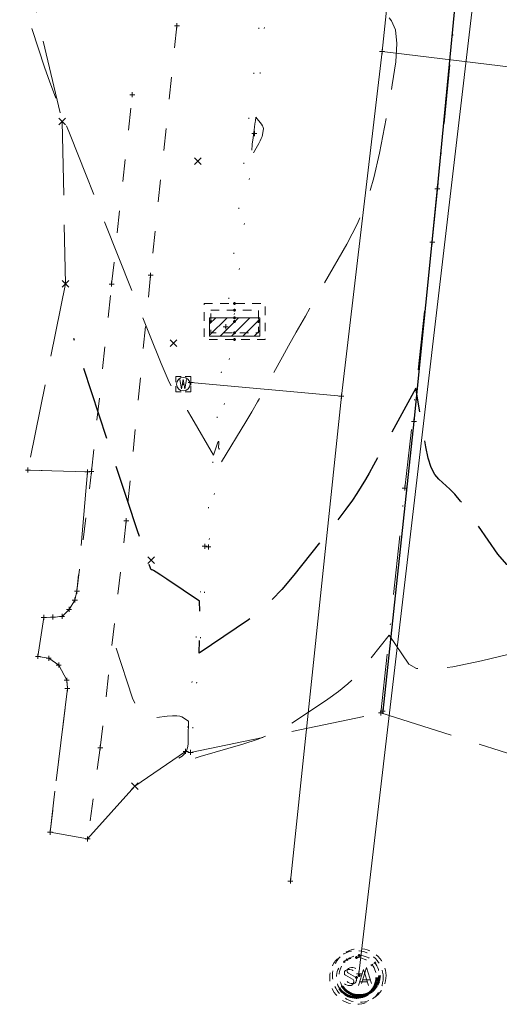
# Model space of a CAD drawing. Extents: x 1620613 to 58986870800, y -33664771900 to 607790.
# Tile 18 of 256: x 1620884 to 1620932, y 607053 to 607152. Entities that reach past the tile are written whole.
import ezdxf

# ---------------------------------------------------------------- set-up
doc = ezdxf.new("R2010")
doc.units = 0
doc.header["$MEASUREMENT"] = 0
for name, pattern in [('DGN Style 1', [4.415545, 0.007347, -4.408198]), ('DGN Style 2', [7.346995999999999, 4.408198, -2.938798]), ('DGN Style 3', [10.285794, 7.346996, -2.938798]), ('DGN Style 4', [11.76254, 5.877597, -2.938798, 0.007347, -2.938798]), ('DGN Style 5', [5.142897, 2.204099, -2.938798]), ('DGN Style 6', [13.973984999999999, 5.142897, -2.938798, 0.007347, -2.938798, 0.007347, -2.938798]), ('DGN Style 7', [14.693992, 6.612297, -2.938798, 2.204099, -2.938798]), ('drainage01', [1.6, 0.85, -0.75]), ('sanex', [0]), ('waterex', [0])]:
    doc.linetypes.add(name, pattern=pattern)
for name, color, linetype, lineweight in [('DR_X_Cells', 151, 'DGN Style 2', 0), ('DR_X_Cells (Construction)', 151, 'DGN Style 2', 0), ('DT_X_Contour_Major', 132, 'DGN Style 3', 30), ('DT_X_Contour_Minor', 136, 'DGN Style 3', 0), ('GK_Drainage_Nodes', 7, 'Continuous', 53), ('GK_Drainage_Nodes (Construction)', 7, 'Continuous', 53), ('PV_X_COP', 4, 'DGN Style 4', 0), ('PV_X_Curb', 120, 'DGN Style 1', 0), ('PV_X_Walk', 120, 'DGN Style 5', 0), ('SV_X_Random_Point (Construction)', 7, 'Continuous', 0), ('UT_X_Sanitary_Cells', 3, 'Continuous', 0), ('UT_X_Sanitary_Cells (Construction)', 3, 'Continuous', 0), ('UT_X_Sanitary_Line', 3, 'sanex', 0), ('UT_X_Water', 133, 'waterex', 0), ('UT_X_Water_Cells', 133, 'Continuous', 0), ('UT_X_Water_Cells (Construction)', 133, 'Continuous', 0), ('VG_X_Flower_Bed', 3, 'DGN Style 1', 0), ('XS_X_Ground_Line', 92, 'DGN Style 3', 13)]:
    doc.layers.add(name, color=color, linetype=linetype, lineweight=lineweight)
doc.layers.add('PM_X_Surveyed_Line', color=1, linetype='Continuous', lineweight=30, plot=False)
doc.layers.add('SV_X_Shot_Marker (Construction)', color=2, linetype='Continuous', lineweight=0, transparency=0.5)

# ---------------------------------------------------------------- blocks, each defined once
blk = doc.blocks.new('SVPT_496')
at = {"layer": 'SV_X_Shot_Marker (Construction)', "transparency": 33554495}
for p, q in [((-0.025, 0), (0.025, 0)), ((0, 0.025), (0, -0.025))]:
    blk.add_line(p, q, dxfattribs=at)
blk.add_point((0, 0), dxfattribs=at)
blk = doc.blocks.new('SVPT_497')
at = {"layer": 'SV_X_Shot_Marker (Construction)', "transparency": 33554495}
for p, q in [((-0.025, 0), (0.025, 0)), ((0, 0.025), (0, -0.025))]:
    blk.add_line(p, q, dxfattribs=at)
blk.add_point((0, 0), dxfattribs=at)
blk = doc.blocks.new('SVPT_498')
at = {"layer": 'SV_X_Shot_Marker (Construction)', "transparency": 33554495}
for p, q in [((-0.025, 0), (0.025, 0)), ((0, 0.025), (0, -0.025))]:
    blk.add_line(p, q, dxfattribs=at)
blk.add_point((0, 0), dxfattribs=at)
blk = doc.blocks.new('SVPT_500')
at = {"layer": 'SV_X_Shot_Marker (Construction)', "transparency": 33554495}
for p, q in [((-0.025, 0), (0.025, 0)), ((0, 0.025), (0, -0.025))]:
    blk.add_line(p, q, dxfattribs=at)
blk.add_point((0, 0), dxfattribs=at)
blk = doc.blocks.new('SVPT_501')
at = {"layer": 'SV_X_Shot_Marker (Construction)', "transparency": 33554495}
for p, q in [((-0.025, 0), (0.025, 0)), ((0, 0.025), (0, -0.025))]:
    blk.add_line(p, q, dxfattribs=at)
blk.add_point((0, 0), dxfattribs=at)
blk = doc.blocks.new('SVPT_502')
at = {"layer": 'SV_X_Shot_Marker (Construction)', "transparency": 33554495}
for p, q in [((-0.025, 0), (0.025, 0)), ((0, 0.025), (0, -0.025))]:
    blk.add_line(p, q, dxfattribs=at)
blk.add_point((0, 0), dxfattribs=at)
blk = doc.blocks.new('SVPT_503')
at = {"layer": 'SV_X_Shot_Marker (Construction)', "transparency": 33554495}
for p, q in [((-0.025, 0), (0.025, 0)), ((0, 0.025), (0, -0.025))]:
    blk.add_line(p, q, dxfattribs=at)
blk.add_point((0, 0), dxfattribs=at)
blk = doc.blocks.new('SVPT_504')
at = {"layer": 'SV_X_Shot_Marker (Construction)', "transparency": 33554495}
for p, q in [((-0.025, 0), (0.025, 0)), ((0, 0.025), (0, -0.025))]:
    blk.add_line(p, q, dxfattribs=at)
blk.add_point((0, 0), dxfattribs=at)
blk = doc.blocks.new('SVPT_505')
at = {"layer": 'SV_X_Shot_Marker (Construction)', "transparency": 33554495}
for p, q in [((-0.025, 0), (0.025, 0)), ((0, 0.025), (0, -0.025))]:
    blk.add_line(p, q, dxfattribs=at)
blk.add_point((0, 0), dxfattribs=at)
blk = doc.blocks.new('SVPT_506')
at = {"layer": 'SV_X_Shot_Marker (Construction)', "transparency": 33554495}
for p, q in [((-0.025, 0), (0.025, 0)), ((0, 0.025), (0, -0.025))]:
    blk.add_line(p, q, dxfattribs=at)
blk.add_point((0, 0), dxfattribs=at)
blk = doc.blocks.new('SVPT_507')
at = {"layer": 'SV_X_Shot_Marker (Construction)', "transparency": 33554495}
for p, q in [((-0.025, 0), (0.025, 0)), ((0, 0.025), (0, -0.025))]:
    blk.add_line(p, q, dxfattribs=at)
blk.add_point((0, 0), dxfattribs=at)
blk = doc.blocks.new('SVPT_508')
at = {"layer": 'SV_X_Shot_Marker (Construction)', "transparency": 33554495}
for p, q in [((-0.025, 0), (0.025, 0)), ((0, 0.025), (0, -0.025))]:
    blk.add_line(p, q, dxfattribs=at)
blk.add_point((0, 0), dxfattribs=at)
blk = doc.blocks.new('SVPT_509')
at = {"layer": 'SV_X_Shot_Marker (Construction)', "transparency": 33554495}
for p, q in [((-0.025, 0), (0.025, 0)), ((0, 0.025), (0, -0.025))]:
    blk.add_line(p, q, dxfattribs=at)
blk.add_point((0, 0), dxfattribs=at)
blk = doc.blocks.new('SVPT_510')
at = {"layer": 'SV_X_Shot_Marker (Construction)', "transparency": 33554495}
for p, q in [((-0.025, 0), (0.025, 0)), ((0, 0.025), (0, -0.025))]:
    blk.add_line(p, q, dxfattribs=at)
blk.add_point((0, 0), dxfattribs=at)
blk = doc.blocks.new('SVPT_527')
at = {"layer": 'SV_X_Shot_Marker (Construction)', "transparency": 33554495}
for p, q in [((-0.025, 0), (0.025, 0)), ((0, 0.025), (0, -0.025))]:
    blk.add_line(p, q, dxfattribs=at)
blk.add_point((0, 0), dxfattribs=at)
blk = doc.blocks.new('SVPT_528')
at = {"layer": 'SV_X_Shot_Marker (Construction)', "transparency": 33554495}
for p, q in [((-0.025, 0), (0.025, 0)), ((0, 0.025), (0, -0.025))]:
    blk.add_line(p, q, dxfattribs=at)
blk.add_point((0, 0), dxfattribs=at)
blk = doc.blocks.new('SVPT_529')
at = {"layer": 'SV_X_Shot_Marker (Construction)', "transparency": 33554495}
for p, q in [((-0.025, 0), (0.025, 0)), ((0, 0.025), (0, -0.025))]:
    blk.add_line(p, q, dxfattribs=at)
blk.add_point((0, 0), dxfattribs=at)
blk = doc.blocks.new('WM_3')
at = {"layer": 'UT_X_Water_Cells', "color": 133, "linetype": 'Continuous', "lineweight": 0, "flags": 128}
for points in [[(-0.02, 0.075), (-0.075, 0.075), (-0.075, 0.02)], [(-0.033333, 0.045), (-0.016667, -0.045), (0, 0.045), (0.016667, -0.045), (0.033333, 0.045)], [(0.075, 0.02), (0.075, 0.075), (0.02, 0.075)], [(-0.075, -0.02), (-0.075, -0.075), (-0.02, -0.075)], [(0.02, -0.075), (0.075, -0.075), (0.075, -0.02)]]:
    blk.add_lwpolyline(points, dxfattribs=at)
at = {"layer": 'UT_X_Water_Cells', "color": 133, "linetype": 'Continuous', "lineweight": 0}
blk.add_circle((0, 0), 0.0675, dxfattribs=at)
at = {"layer": 'UT_X_Water_Cells (Construction)', "color": 133, "linetype": 'Continuous', "lineweight": 30}
blk.add_point((0, 0), dxfattribs=at)
blk = doc.blocks.new('X_54')
at = {"layer": 'SV_X_Random_Point (Construction)', "color": 7, "linetype": 'Continuous', "lineweight": 0, "transparency": 33554559}
for p, q in [((-0.033333, -0.033375), (0.033333, 0.033375)), ((-0.033333, 0.033375), (0.033333, -0.033375))]:
    blk.add_line(p, q, dxfattribs=at)
blk = doc.blocks.new('X_55')
at = {"layer": 'SV_X_Random_Point (Construction)', "color": 7, "linetype": 'Continuous', "lineweight": 0, "transparency": 33554559}
for p, q in [((-0.033333, -0.033375), (0.033333, 0.033375)), ((-0.033333, 0.033375), (0.033333, -0.033375))]:
    blk.add_line(p, q, dxfattribs=at)
blk = doc.blocks.new('X_56')
at = {"layer": 'SV_X_Random_Point (Construction)', "color": 7, "linetype": 'Continuous', "lineweight": 0, "transparency": 33554559}
for p, q in [((-0.033333, -0.033375), (0.033333, 0.033375)), ((-0.033333, 0.033375), (0.033333, -0.033375))]:
    blk.add_line(p, q, dxfattribs=at)
blk = doc.blocks.new('X_57')
at = {"layer": 'SV_X_Random_Point (Construction)', "color": 7, "linetype": 'Continuous', "lineweight": 0, "transparency": 33554559}
for p, q in [((-0.033333, -0.033375), (0.033333, 0.033375)), ((-0.033333, 0.033375), (0.033333, -0.033375))]:
    blk.add_line(p, q, dxfattribs=at)
blk = doc.blocks.new('SVPT_584')
at = {"layer": 'SV_X_Shot_Marker (Construction)', "transparency": 33554495}
for p, q in [((-0.025, 0), (0.025, 0)), ((0, 0.025), (0, -0.025))]:
    blk.add_line(p, q, dxfattribs=at)
blk.add_point((0, 0), dxfattribs=at)
blk = doc.blocks.new('MH1D-X-SAN_5')
at = {"layer": 'GK_Drainage_Nodes (Construction)', "color": 61, "linetype": 'DGN Style 6', "lineweight": 53}
blk.add_circle((0, 0), 1.999996, dxfattribs=at)
at = {"layer": 'GK_Drainage_Nodes (Construction)', "color": 223, "linetype": 'DGN Style 1', "lineweight": 53}
blk.add_point((0, 1.999996), dxfattribs=at)
at = {"layer": 'GK_Drainage_Nodes (Construction)', "color": 151, "linetype": 'DGN Style 7', "lineweight": 53}
blk.add_point((0, 0), dxfattribs=at)
at = {"layer": 'GK_Drainage_Nodes (Construction)', "color": 21, "linetype": 'DGN Style 5', "lineweight": 53}
blk.add_point((0, 0), dxfattribs=at)
at = {"layer": 'GK_Drainage_Nodes (Construction)', "color": 40, "linetype": 'DGN Style 4', "lineweight": 53}
blk.add_point((0, 0), dxfattribs=at)
at = {"layer": 'GK_Drainage_Nodes (Construction)', "color": 21, "linetype": 'DGN Style 2', "lineweight": 53}
blk.add_point((0, -1.999996), dxfattribs=at)
at = {"layer": 'UT_X_Sanitary_Cells', "color": 3, "linetype": 'Continuous', "lineweight": 0, "flags": 128}
for points in [[(-0.332556, 0.686523), (-0.357751, 0.711719), (-0.395642, 0.736914), (-0.508923, 0.774805), (-0.647595, 0.8), (-0.748376, 0.8), (-0.786071, 0.8), (-0.949939, 0.762109), (-1.088415, 0.686523), (-1.176696, 0.585742), (-1.201892, 0.484961), (-1.201892, 0.409375), (-1.176696, 0.308594), (-1.075915, 0.220508), (-0.382946, -0.157422), (-0.320056, -0.207813), (-0.29486, -0.258203), (-0.269665, -0.333789), (-0.269665, -0.409375), (-0.282165, -0.484961), (-0.29486, -0.535352), (-0.320056, -0.598438), (-0.345251, -0.648828), (-0.370446, -0.686523), (-0.408142, -0.724414), (-0.446032, -0.749609), (-0.496423, -0.774805), (-0.534118, -0.787305), (-0.647595, -0.8), (-0.823962, -0.8), (-0.937243, -0.774805), (-1.10111, -0.686523), (-1.201892, -0.610938)], [(0.209046, -0.8), (0.712952, 0.8), (1.204358, -0.8)], [(1.078382, -0.42207), (0.335022, -0.42207)]]:
    blk.add_lwpolyline(points, dxfattribs=at)
at = {"layer": 'UT_X_Sanitary_Cells', "linetype": 'drainage01', "lineweight": 0}
blk.add_circle((0, 0), 2.666661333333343, dxfattribs=at)
at = {"layer": 'UT_X_Sanitary_Cells (Construction)', "color": 20, "linetype": 'drainage01', "lineweight": 0}
blk.add_circle((0, 0), 1.999996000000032, dxfattribs=at)
blk = doc.blocks.new('SVPT_794')
at = {"layer": 'SV_X_Shot_Marker (Construction)', "transparency": 33554495}
for p, q in [((-0.025, 0), (0.025, 0)), ((0, 0.025), (0, -0.025))]:
    blk.add_line(p, q, dxfattribs=at)
blk.add_point((0, 0), dxfattribs=at)
blk = doc.blocks.new('SVPT_795')
at = {"layer": 'SV_X_Shot_Marker (Construction)', "transparency": 33554495}
for p, q in [((-0.025, 0), (0.025, 0)), ((0, 0.025), (0, -0.025))]:
    blk.add_line(p, q, dxfattribs=at)
blk.add_point((0, 0), dxfattribs=at)
blk = doc.blocks.new('SVPT_796')
at = {"layer": 'SV_X_Shot_Marker (Construction)', "transparency": 33554495}
for p, q in [((-0.025, 0), (0.025, 0)), ((0, 0.025), (0, -0.025))]:
    blk.add_line(p, q, dxfattribs=at)
blk.add_point((0, 0), dxfattribs=at)
blk = doc.blocks.new('SVPT_797')
at = {"layer": 'SV_X_Shot_Marker (Construction)', "transparency": 33554495}
for p, q in [((-0.025, 0), (0.025, 0)), ((0, 0.025), (0, -0.025))]:
    blk.add_line(p, q, dxfattribs=at)
blk.add_point((0, 0), dxfattribs=at)
blk = doc.blocks.new('SVPT_798')
at = {"layer": 'SV_X_Shot_Marker (Construction)', "transparency": 33554495}
for p, q in [((-0.025, 0), (0.025, 0)), ((0, 0.025), (0, -0.025))]:
    blk.add_line(p, q, dxfattribs=at)
blk.add_point((0, 0), dxfattribs=at)
blk = doc.blocks.new('SVPT_799')
at = {"layer": 'SV_X_Shot_Marker (Construction)', "transparency": 33554495}
for p, q in [((-0.025, 0), (0.025, 0)), ((0, 0.025), (0, -0.025))]:
    blk.add_line(p, q, dxfattribs=at)
blk.add_point((0, 0), dxfattribs=at)
blk = doc.blocks.new('SVPT_800')
at = {"layer": 'SV_X_Shot_Marker (Construction)', "transparency": 33554495}
for p, q in [((-0.025, 0), (0.025, 0)), ((0, 0.025), (0, -0.025))]:
    blk.add_line(p, q, dxfattribs=at)
blk.add_point((0, 0), dxfattribs=at)
blk = doc.blocks.new('SVPT_801')
at = {"layer": 'SV_X_Shot_Marker (Construction)', "transparency": 33554495}
for p, q in [((-0.025, 0), (0.025, 0)), ((0, 0.025), (0, -0.025))]:
    blk.add_line(p, q, dxfattribs=at)
blk.add_point((0, 0), dxfattribs=at)
blk = doc.blocks.new('SVPT_802')
at = {"layer": 'SV_X_Shot_Marker (Construction)', "transparency": 33554495}
for p, q in [((-0.025, 0), (0.025, 0)), ((0, 0.025), (0, -0.025))]:
    blk.add_line(p, q, dxfattribs=at)
blk.add_point((0, 0), dxfattribs=at)
blk = doc.blocks.new('SVPT_803')
at = {"layer": 'SV_X_Shot_Marker (Construction)', "transparency": 33554495}
for p, q in [((-0.025, 0), (0.025, 0)), ((0, 0.025), (0, -0.025))]:
    blk.add_line(p, q, dxfattribs=at)
blk.add_point((0, 0), dxfattribs=at)
blk = doc.blocks.new('SVPT_804')
at = {"layer": 'SV_X_Shot_Marker (Construction)', "transparency": 33554495}
for p, q in [((-0.025, 0), (0.025, 0)), ((0, 0.025), (0, -0.025))]:
    blk.add_line(p, q, dxfattribs=at)
blk.add_point((0, 0), dxfattribs=at)
blk = doc.blocks.new('SVPT_805')
at = {"layer": 'SV_X_Shot_Marker (Construction)', "transparency": 33554495}
for p, q in [((-0.025, 0), (0.025, 0)), ((0, 0.025), (0, -0.025))]:
    blk.add_line(p, q, dxfattribs=at)
blk.add_point((0, 0), dxfattribs=at)
blk = doc.blocks.new('SVPT_806')
at = {"layer": 'SV_X_Shot_Marker (Construction)', "transparency": 33554495}
for p, q in [((-0.025, 0), (0.025, 0)), ((0, 0.025), (0, -0.025))]:
    blk.add_line(p, q, dxfattribs=at)
blk.add_point((0, 0), dxfattribs=at)
blk = doc.blocks.new('SVPT_807')
at = {"layer": 'SV_X_Shot_Marker (Construction)', "transparency": 33554495}
for p, q in [((-0.025, 0), (0.025, 0)), ((0, 0.025), (0, -0.025))]:
    blk.add_line(p, q, dxfattribs=at)
blk.add_point((0, 0), dxfattribs=at)
blk = doc.blocks.new('SVPT_808')
at = {"layer": 'SV_X_Shot_Marker (Construction)', "transparency": 33554495}
for p, q in [((-0.025, 0), (0.025, 0)), ((0, 0.025), (0, -0.025))]:
    blk.add_line(p, q, dxfattribs=at)
blk.add_point((0, 0), dxfattribs=at)
blk = doc.blocks.new('SVPT_809')
at = {"layer": 'SV_X_Shot_Marker (Construction)', "transparency": 33554495}
for p, q in [((-0.025, 0), (0.025, 0)), ((0, 0.025), (0, -0.025))]:
    blk.add_line(p, q, dxfattribs=at)
blk.add_point((0, 0), dxfattribs=at)
blk = doc.blocks.new('SVPT_810')
at = {"layer": 'SV_X_Shot_Marker (Construction)', "transparency": 33554495}
for p, q in [((-0.025, 0), (0.025, 0)), ((0, 0.025), (0, -0.025))]:
    blk.add_line(p, q, dxfattribs=at)
blk.add_point((0, 0), dxfattribs=at)
blk = doc.blocks.new('X_103')
at = {"layer": 'SV_X_Random_Point (Construction)', "color": 7, "linetype": 'Continuous', "lineweight": 0, "transparency": 33554559}
for p, q in [((-0.033333, -0.033375), (0.033333, 0.033375)), ((-0.033333, 0.033375), (0.033333, -0.033375))]:
    blk.add_line(p, q, dxfattribs=at)
blk = doc.blocks.new('X_104')
at = {"layer": 'SV_X_Random_Point (Construction)', "color": 7, "linetype": 'Continuous', "lineweight": 0, "transparency": 33554559}
for p, q in [((-0.033333, -0.033375), (0.033333, 0.033375)), ((-0.033333, 0.033375), (0.033333, -0.033375))]:
    blk.add_line(p, q, dxfattribs=at)
blk = doc.blocks.new('CB3-X_1')
at = {"layer": 'DR_X_Cells', "color": 151, "linetype": 'Continuous', "lineweight": 0}
for p, q in [((-2.499995, -1.758795), (-0.745992, 0)), ((-2.499995, -0.625878), (-1.875823, 0)), ((-1.444496, -1.83333), (0.383838, 0)), ((-0.314665, -1.83333), (1.513669, 0)), ((0.815165, -1.83333), (2.499995, -0.143896)), ((1.944996, -1.83333), (2.499995, -1.276814))]:
    blk.add_line(p, q, dxfattribs=at)
at = {"layer": 'DR_X_Cells', "color": 151, "linetype": 'drainage01', "lineweight": 0}
blk.add_3dface([(-3.041661, 1.417497), (3.041661, 1.417497), (3.041661, -2.166662), (-3.041661, -2.166662)], dxfattribs=at)
at = {"layer": 'DR_X_Cells', "color": 151, "linetype": 'Continuous', "lineweight": 0}
blk.add_3dface([(-2.499995, 0), (2.499995, 0), (2.499995, -1.83333), (-2.499995, -1.83333)], dxfattribs=at)
at = {"layer": 'DR_X_Cells (Construction)', "color": 20, "linetype": 'drainage01', "lineweight": 0}
blk.add_3dface([(-2.374995, 0.749998), (2.374995, 0.749998), (2.374995, -1.499997), (-2.374995, -1.499997)], dxfattribs=at)
at = {"layer": 'GK_Drainage_Nodes (Construction)', "color": 21, "linetype": 'DGN Style 2', "lineweight": 53}
blk.add_point((0, 1.416664), dxfattribs=at)
at = {"layer": 'GK_Drainage_Nodes (Construction)', "color": 61, "linetype": 'DGN Style 6', "lineweight": 53}
for p in [(0, 0.749998), (-2.374995, -0.374999), (2.374995, -0.374999), (0, -1.499997)]:
    blk.add_point(p, dxfattribs=at)
at = {"layer": 'GK_Drainage_Nodes (Construction)', "color": 21, "linetype": 'DGN Style 5', "lineweight": 53}
blk.add_point((0, 0), dxfattribs=at)
at = {"layer": 'GK_Drainage_Nodes (Construction)', "color": 40, "linetype": 'DGN Style 4', "lineweight": 53}
blk.add_point((0, 0), dxfattribs=at)
at = {"layer": 'GK_Drainage_Nodes (Construction)', "color": 151, "linetype": 'DGN Style 7', "lineweight": 53}
blk.add_point((0, -0.374999), dxfattribs=at)
at = {"layer": 'GK_Drainage_Nodes (Construction)', "color": 223, "linetype": 'DGN Style 1', "lineweight": 53}
blk.add_point((0, -2.166662), dxfattribs=at)
blk = doc.blocks.new('*U1005', base_point=(1621030.426375, 607373.088958, 1050.707375))
at = {"layer": 'DT_X_Contour_Major', "elevation": 1054, "flags": 128}
blk.add_lwpolyline([(1620951.000803, 607130.729933), (1620946.06089, 607113.907672), (1620945.979915, 607113.647616), (1620945.807325, 607113.106961), (1620945.543118, 607112.285707), (1620945.187296, 607111.183853), (1620944.116283, 607107.871444), (1620943.733553, 607106.651356), (1620943.388623, 607105.475398), (1620943.081494, 607104.34357), (1620942.812165, 607103.255872), (1620942.144354, 607100.414185), (1620941.920821, 607099.473281), (1620941.751083, 607098.781838), (1620941.635138, 607098.339853), (1620941.572986, 607098.147328), (1620941.478974, 607097.966541), (1620941.292593, 607097.869793), (1620940.803962, 607097.715139), (1620940.01308, 607097.50258), (1620938.919946, 607097.232115), (1620935.601923, 607096.433669), (1620934.407796, 607096.324612), (1620933.313935, 607096.596274), (1620932.32034, 607097.248657), (1620931.427009, 607098.28176), (1620929.178482, 607101.544328), (1620928.387771, 607102.661674), (1620927.702034, 607103.566784), (1620927.121272, 607104.259659), (1620926.645484, 607104.740299), (1620925.51668, 607105.739026), (1620925.119668, 607106.222527), (1620924.775235, 607106.923984), (1620924.48338, 607107.843397), (1620924.244103, 607108.980767), (1620923.250163, 607114.797057), (1620920.174622, 607109.196949), (1620919.557664, 607108.080163), (1620919.024879, 607107.129852), (1620918.576267, 607106.346017), (1620918.211828, 607105.728657), (1620917.35222, 607104.304331), (1620916.919124, 607103.647874), (1620916.264538, 607102.746748), (1620915.388465, 607101.600953), (1620914.290904, 607100.210489), (1620911.068755, 607096.176359), (1620909.880245, 607094.763943), (1620908.731328, 607093.552294), (1620907.622003, 607092.54141), (1620906.55227, 607091.731292), (1620901.652565, 607088.419195), (1620901.694658, 607090.472841), (1620901.702116, 607090.899953), (1620901.706453, 607091.301155), (1620901.707668, 607091.676446), (1620901.705761, 607092.025827), (1620901.689577, 607093.595816), (1620898.42753, 607095.788163), (1620897.81135, 607096.198686), (1620897.360828, 607096.490677), (1620897.075966, 607096.664138), (1620896.956763, 607096.719068), (1620896.859767, 607096.707505), (1620896.684849, 607097.136154), (1620896.232842, 607098.430773), (1620895.503744, 607100.591361), (1620894.497558, 607103.61792), (1620889.155477, 607119.762456)], dxfattribs=at)
at = {"layer": 'DT_X_Contour_Minor', "transparency": 33554559, "flags": 128}
for points, elevation in [([(1620884.949578, 607150.621587), (1620886.253837, 607146.679928), (1620886.720371, 607145.381372), (1620887.561003, 607143.174985), (1620888.775733, 607140.060766), (1620890.364561, 607136.038717), (1620895.100236, 607124.102812), (1620896.679026, 607120.154183), (1620897.863639, 607117.260227), (1620898.654077, 607115.420943), (1620899.050338, 607114.636331), (1620899.581465, 607113.950262), (1620899.813685, 607113.626006), (1620900.111999, 607113.167787), (1620900.476407, 607112.575607), (1620900.906909, 607111.849465), (1620903.070137, 607108.148226), (1620903.477952, 607109.346647), (1620903.550277, 607109.512849), (1620903.592475, 607109.497849), (1620903.604546, 607109.301644), (1620903.586489, 607108.924236), (1620903.43193, 607106.740189), (1620906.280572, 607111.460247), (1620906.880285, 607112.464692), (1620907.458576, 607113.455144), (1620908.015446, 607114.431603), (1620908.550894, 607115.394069), (1620909.950195, 607117.94199), (1620910.553187, 607119.027272), (1620911.312688, 607120.372177), (1620912.228699, 607121.976707), (1620913.301219, 607123.84086), (1620916.369951, 607129.1581), (1620917.436462, 607131.220664), (1620918.334443, 607133.420425), (1620919.063896, 607135.757384), (1620919.62482, 607138.23154), (1620920.895914, 607145.01222), (1620921.248591, 607147.319117), (1620921.353301, 607149.154299), (1620921.210046, 607150.517765), (1620920.818825, 607151.409516), (1620919.444946, 607153.158565), (1620918.980908, 607153.906481), (1620918.619205, 607154.838442), (1620918.359836, 607155.954448), (1620918.202802, 607157.2545), (1620917.92049, 607160.966697), (1620917.800906, 607162.374633), (1620917.653891, 607163.814293), (1620917.479443, 607165.285676), (1620917.277564, 607166.788782), (1620916.702641, 607170.839365), (1620916.457869, 607172.31314), (1620916.154743, 607173.69653), (1620915.793265, 607174.989534), (1620915.373433, 607176.192152), (1620914.176078, 607179.278619), (1620913.781419, 607180.301646), (1620913.495458, 607181.055877), (1620913.318196, 607181.541311), (1620913.249633, 607181.757948), (1620913.211728, 607181.977253), (1620913.167122, 607182.116759), (1620913.061732, 607182.370798), (1620912.89556, 607182.73937), (1620912.668604, 607183.222475), (1620911.46765, 607185.74421), (1620911.334266, 607184.612817), (1620911.304156, 607184.360778), (1620911.27099, 607184.089542), (1620911.234769, 607183.799111), (1620911.195492, 607183.489484), (1620911.08668, 607182.638217), (1620911.038772, 607182.252496), (1620910.97666, 607181.733785), (1620910.900342, 607181.082082), (1620910.809819, 607180.297389), (1620910.549484, 607178.027553), (1620910.459402, 607177.273331), (1620910.384408, 607176.713042), (1620910.324502, 607176.346684), (1620910.279684, 607176.17426), (1620910.105737, 607175.822121), (1620905.449194, 607173.86154), (1620904.533464, 607173.477345), (1620903.781936, 607173.165007), (1620903.194611, 607172.924528), (1620902.771487, 607172.755906), (1620901.862094, 607172.402058), (1620901.502427, 607172.273954), (1620901.105469, 607172.155028), (1620900.671222, 607172.045279), (1620900.199685, 607171.944708), (1620898.892534, 607171.688757), (1620898.459125, 607171.600921), (1620898.13926, 607171.529375), (1620897.932941, 607171.474121), (1620897.840168, 607171.435158), (1620897.672161, 607171.291342), (1620897.042691, 607171.355515), (1620896.899611, 607171.385553), (1620896.740143, 607171.448165), (1620896.564288, 607171.543351), (1620896.372045, 607171.671111), (1620895.436673, 607172.34333), (1620896.667797, 607173.254608), (1620896.903411, 607173.446081), (1620897.082627, 607173.629955), (1620897.205445, 607173.806229), (1620897.271867, 607173.974902), (1620897.450238, 607174.744312), (1620897.174475, 607175.823195), (1620897.081765, 607176.033616), (1620896.921821, 607176.202503), (1620896.694642, 607176.329853), (1620896.400228, 607176.415669), (1620895.525479, 607176.58913), (1620895.271866, 607176.657918), (1620895.16709, 607176.734186), (1620895.211149, 607176.817934), (1620895.404045, 607176.909161), (1620896.116883, 607177.162409), (1620896.353887, 607177.262261), (1620896.530271, 607177.37188), (1620896.646034, 607177.491266), (1620896.701176, 607177.62042), (1620896.767395, 607177.977852), (1620896.795848, 607178.32113), (1620896.831544, 607179.082889), (1620896.874483, 607180.26313), (1620896.924664, 607181.861851), (1620897.068136, 607186.683084), (1620897.072918, 607188.346099), (1620896.979657, 607189.719222), (1620896.788354, 607190.802451), (1620896.499009, 607191.595786), (1620895.596701, 607193.324825), (1620895.300583, 607193.971972), (1620895.088961, 607194.616634), (1620894.961835, 607195.258813), (1620894.919205, 607195.898507), (1620894.918185, 607197.601047), (1620894.807218, 607198.183687), (1620894.47508, 607198.654705), (1620893.921773, 607199.0141), (1620893.147296, 607199.261871), (1620890.78713, 607199.773765), (1620889.931393, 607199.36161), (1620889.134305, 607197.741223), (1620888.395867, 607194.912605), (1620887.716079, 607190.875755), (1620884.680585, 607169.217917)], 1053.6), ([(1620906.892102, 607138.523086), (1620906.895622, 607138.66873), (1620906.912307, 607138.880747), (1620906.942158, 607139.159137), (1620906.985174, 607139.5039), (1620907.117438, 607140.511767), (1620907.162464, 607140.85282), (1620907.198342, 607141.120078), (1620907.225073, 607141.313542), (1620907.242656, 607141.433211), (1620907.303369, 607141.819478), (1620907.860444, 607141.110281), (1620907.961037, 607140.956721), (1620908.024068, 607140.799984), (1620908.049539, 607140.640069), (1620908.037449, 607140.476976), (1620907.955126, 607140.037826), (1620907.909608, 607139.861663), (1620907.834796, 607139.66254), (1620907.730689, 607139.440456), (1620907.597287, 607139.19541), (1620906.906394, 607137.998288), (1620906.892102, 607138.523086)], 1053.2), ([(1620949.148359, 607110.118805), (1620946.070363, 607097.021227), (1620945.491396, 607094.561888), (1620945.073636, 607092.797117), (1620944.817083, 607091.726914), (1620944.721737, 607091.35128), (1620944.682424, 607091.27568), (1620944.270973, 607091.154967), (1620943.066104, 607090.849527), (1620941.067817, 607090.35936), (1620938.276113, 607089.684466), (1620929.773677, 607087.638448), (1620926.931006, 607087.043724), (1620924.779818, 607086.794066), (1620923.320114, 607086.889474), (1620922.551894, 607087.329948), (1620920.58033, 607090.190647), (1620917.886547, 607086.818031), (1620917.239734, 607086.08986), (1620916.453774, 607085.350754), (1620915.528666, 607084.600712), (1620914.464411, 607083.839736), (1620911.440869, 607081.795885), (1620910.249954, 607081.0675), (1620908.944866, 607080.41523), (1620907.525606, 607079.839078), (1620905.992173, 607079.339041), (1620901.750789, 607078.107099), (1620900.395601, 607077.729018), (1620899.511077, 607077.518728), (1620899.097216, 607077.476232), (1620899.154019, 607077.601528), (1620899.933043, 607078.159374), (1620900.189663, 607078.391318), (1620900.375254, 607078.668762), (1620900.489816, 607078.991709), (1620900.533348, 607079.360157), (1620900.55473, 607080.403354), (1620900.561659, 607080.754117), (1620900.566409, 607081.02401), (1620900.568979, 607081.213031), (1620900.569371, 607081.321182), (1620900.566113, 607081.637186), (1620899.909535, 607082.078457), (1620899.712991, 607082.152441), (1620899.404749, 607082.185278), (1620898.98481, 607082.176966), (1620898.453173, 607082.127507), (1620896.886545, 607081.940753), (1620896.328429, 607082.012648), (1620895.829052, 607082.368401), (1620895.388414, 607083.008011), (1620895.006514, 607083.931478), (1620893.361375, 607088.903325)], 1054.4)]:
    blk.add_lwpolyline(points, dxfattribs=dict(at, elevation=elevation))
blk = doc.blocks.new('SVPT_1006')
at = {"layer": 'SV_X_Shot_Marker (Construction)', "transparency": 33554495}
for p, q in [((-0.025, 0), (0.025, 0)), ((0, 0.025), (0, -0.025))]:
    blk.add_line(p, q, dxfattribs=at)
blk.add_point((0, 0), dxfattribs=at)
blk = doc.blocks.new('SVPT_1007')
at = {"layer": 'SV_X_Shot_Marker (Construction)', "transparency": 33554495}
for p, q in [((-0.025, 0), (0.025, 0)), ((0, 0.025), (0, -0.025))]:
    blk.add_line(p, q, dxfattribs=at)
blk.add_point((0, 0), dxfattribs=at)
blk = doc.blocks.new('SVPT_1009')
at = {"layer": 'SV_X_Shot_Marker (Construction)', "transparency": 33554495}
for p, q in [((-0.025, 0), (0.025, 0)), ((0, 0.025), (0, -0.025))]:
    blk.add_line(p, q, dxfattribs=at)
blk.add_point((0, 0), dxfattribs=at)
blk = doc.blocks.new('SVPT_1010')
at = {"layer": 'SV_X_Shot_Marker (Construction)', "transparency": 33554495}
for p, q in [((-0.025, 0), (0.025, 0)), ((0, 0.025), (0, -0.025))]:
    blk.add_line(p, q, dxfattribs=at)
blk.add_point((0, 0), dxfattribs=at)
blk = doc.blocks.new('SVPT_1011')
at = {"layer": 'SV_X_Shot_Marker (Construction)', "transparency": 33554495}
for p, q in [((-0.025, 0), (0.025, 0)), ((0, 0.025), (0, -0.025))]:
    blk.add_line(p, q, dxfattribs=at)
blk.add_point((0, 0), dxfattribs=at)
blk = doc.blocks.new('SVPT_1012')
at = {"layer": 'SV_X_Shot_Marker (Construction)', "transparency": 33554495}
for p, q in [((-0.025, 0), (0.025, 0)), ((0, 0.025), (0, -0.025))]:
    blk.add_line(p, q, dxfattribs=at)
blk.add_point((0, 0), dxfattribs=at)
blk = doc.blocks.new('MH1D-X-SAN_7')
at = {"layer": 'GK_Drainage_Nodes (Construction)', "color": 61, "linetype": 'DGN Style 6', "lineweight": 53}
blk.add_circle((0, 0), 1.999996, dxfattribs=at)
at = {"layer": 'GK_Drainage_Nodes (Construction)', "color": 223, "linetype": 'DGN Style 1', "lineweight": 53}
blk.add_point((0, 1.999996), dxfattribs=at)
at = {"layer": 'GK_Drainage_Nodes (Construction)', "color": 151, "linetype": 'DGN Style 7', "lineweight": 53}
blk.add_point((0, 0), dxfattribs=at)
at = {"layer": 'GK_Drainage_Nodes (Construction)', "color": 21, "linetype": 'DGN Style 5', "lineweight": 53}
blk.add_point((0, 0), dxfattribs=at)
at = {"layer": 'GK_Drainage_Nodes (Construction)', "color": 40, "linetype": 'DGN Style 4', "lineweight": 53}
blk.add_point((0, 0), dxfattribs=at)
at = {"layer": 'GK_Drainage_Nodes (Construction)', "color": 21, "linetype": 'DGN Style 2', "lineweight": 53}
blk.add_point((0, -1.999996), dxfattribs=at)
at = {"layer": 'UT_X_Sanitary_Cells', "color": 3, "linetype": 'Continuous', "lineweight": 0, "flags": 128}
for points in [[(-0.332556, 0.686523), (-0.357751, 0.711719), (-0.395642, 0.736914), (-0.508923, 0.774805), (-0.647595, 0.8), (-0.748376, 0.8), (-0.786071, 0.8), (-0.949939, 0.762109), (-1.088415, 0.686523), (-1.176696, 0.585742), (-1.201892, 0.484961), (-1.201892, 0.409375), (-1.176696, 0.308594), (-1.075915, 0.220508), (-0.382946, -0.157422), (-0.320056, -0.207813), (-0.29486, -0.258203), (-0.269665, -0.333789), (-0.269665, -0.409375), (-0.282165, -0.484961), (-0.29486, -0.535352), (-0.320056, -0.598438), (-0.345251, -0.648828), (-0.370446, -0.686523), (-0.408142, -0.724414), (-0.446032, -0.749609), (-0.496423, -0.774805), (-0.534118, -0.787305), (-0.647595, -0.8), (-0.823962, -0.8), (-0.937243, -0.774805), (-1.10111, -0.686523), (-1.201892, -0.610938)], [(0.209046, -0.8), (0.712952, 0.8), (1.204358, -0.8)], [(1.078382, -0.42207), (0.335022, -0.42207)]]:
    blk.add_lwpolyline(points, dxfattribs=at)
at = {"layer": 'UT_X_Sanitary_Cells', "linetype": 'drainage01', "lineweight": 0}
blk.add_circle((0, 0), 2.666661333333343, dxfattribs=at)
at = {"layer": 'UT_X_Sanitary_Cells (Construction)', "color": 20, "linetype": 'drainage01', "lineweight": 0}
blk.add_circle((0, 0), 1.999996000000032, dxfattribs=at)

msp = doc.modelspace()

# ---------------------------------------------------------------- linework, layer by layer
at = {"layer": 'PM_X_Surveyed_Line'}
msp.add_polyline3d([(1620942.768, 607326.678711, 1055.528), (1620941.373, 607302.519111, 1055.3849), (1620939.091, 607277.841611, 1055.0752), (1620936.862, 607256.373211, 1054.7852), (1620935.114, 607233.697511, 1054.4674), (1620932.866, 607209.297811, 1054.128), (1620930.18, 607184.088011, 1053.8739), (1620927.721, 607159.211811, 1053.7792), (1620925.368, 607134.674611, 1053.7742), (1620923.049, 607111.491811, 1054.0192), (1620919.95, 607082.634511, 1054.5486)], dxfattribs=at)
at = {"layer": 'PV_X_COP'}
msp.add_polyline3d([(1620919.758, 607082.459711, 1054.5498), (1620922.141, 607104.862911, 1054.1157), (1620924.877, 607129.367711, 1053.8303), (1620927.308, 607153.786411, 1053.7588), (1620930.318, 607183.419111, 1053.8988), (1620932.675, 607206.616411, 1054.1076), (1620934.923, 607231.062911, 1054.4384), (1620936.845, 607252.829011, 1054.7603), (1620939.337, 607281.640811, 1055.1465), (1620941.646, 607305.176511, 1055.4574), (1620943.256529, 607325.606983, 1055.528267)], dxfattribs=at)
at = {"layer": 'PV_X_Curb'}
for points in [[(1620924.949, 607316.826311, 1055.3116), (1620922.933, 607296.502311, 1055.1397), (1620921.491, 607284.929211, 1054.9648), (1620919.676, 607270.353211, 1054.8427), (1620918.791, 607259.796211, 1054.6757), (1620917.929, 607248.650911, 1054.488), (1620915.968, 607227.880411, 1054.1311), (1620914.799, 607217.825611, 1053.9885), (1620912.391, 607194.540911, 1053.6861), (1620911.073, 607181.984411, 1053.5632), (1620910.062, 607171.688511, 1053.4735), (1620908.569, 607155.227511, 1053.4242), (1620907.147, 607140.162911, 1053.1723), (1620902.572, 607099.003811, 1053.699), (1620900.793, 607078.523811, 1054.2814)], [(1620912.261, 607194.461111, 1053.7774), (1620910.716, 607182.065111, 1053.7566), (1620909.589, 607170.535911, 1053.4674), (1620908.094, 607155.186811, 1053.549), (1620904.289, 607120.921511, 1053.2947), (1620902.203, 607099.060911, 1053.8172), (1620900.283, 607078.623611, 1054.5008)]]:
    msp.add_polyline3d(points, dxfattribs=at)
at = {"layer": 'PV_X_Walk'}
for points in [[(1620909.666, 607171.127111, 1053.3994), (1620901.856, 607171.337711, 1053.5501), (1620900.2, 607155.854211, 1053.4787), (1620899.428, 607150.904911, 1053.499), (1620896.795, 607126.059911, 1053.7312), (1620894.371, 607101.597811, 1054.1159), (1620891.789, 607078.994311, 1054.5109), (1620890.524, 607069.916311, 1054.6487)], [(1620886.16, 607091.971411, 1054.6511), (1620887.0714, 607092.005511, 1054.6008), (1620887.9784, 607092.076311, 1054.4097), (1620888.6723, 607092.771911, 1054.4971), (1620889.2503, 607093.706611, 1054.4803), (1620889.4652, 607094.585311, 1054.2861), (1620890.9052, 607106.516511, 1054.1787), (1620892.9182, 607125.179011, 1053.7934), (1620894.981, 607144.029911, 1053.6171)], [(1620886.7778, 607070.575711, 1054.7201), (1620888.5061, 607084.888011, 1054.5095), (1620888.4419, 607085.707411, 1054.6188), (1620887.6513, 607087.221311, 1054.781), (1620886.6537, 607087.902311, 1054.8952), (1620885.568, 607088.082311, 1055.0885)]]:
    msp.add_polyline3d(points, dxfattribs=at)
at = {"layer": 'UT_X_Sanitary_Line'}
msp.add_polyline3d([(1620917.572, 607056.467511, 1055.1727), (1620946.597, 607303.475011, 1055.3492), (1620969.398, 607318.133811, 1055.5571), (1620991.388, 607337.131211, 1054.7544), (1620999.699, 607414.898611, 1055.1178), (1620962.261, 607455.347711, 1054.2814)], dxfattribs=at)
at = {"layer": 'UT_X_Water', "extrusion": (0.0175944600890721, -0.0021216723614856, 0.9998429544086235), "elevation": 28284.482931, "flags": 128}
msp.add_lwpolyline([(796838.409277, -1536313.768631), (796838.409277, -1536338.308859)], dxfattribs=at)
at = {"layer": 'UT_X_Water', "extrusion": (-0.0191103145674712, 0.0017256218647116, 0.9998158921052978), "elevation": -28875.130027, "flags": 128}
msp.add_lwpolyline([(-750426.186579, 1559481.779065), (-750426.186579, 1559466.691563)], dxfattribs=at)
at = {"layer": 'UT_X_Water'}
msp.add_polyline3d([(1620890.2172, 607296.403411, 1054.1184), (1620906.5528, 607285.458511, 1054.7347), (1620909.9627, 607283.110211, 1054.8487), (1620931.537, 607267.195311, 1054.884), (1620928.8483, 607243.671711, 1054.5057), (1620924.4121, 607200.485811, 1053.948), (1620922.0848, 607169.218811, 1053.7545), (1620919.875, 607148.340111, 1053.6082), (1620915.8279, 607114.011211, 1053.6261), (1620910.7359, 607065.707111, 1054.8863)], dxfattribs=at)
at = {"layer": 'VG_X_Flower_Bed', "extrusion": (-0.0399311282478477, 0.0012255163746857, 0.9992016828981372), "elevation": -62926.667491, "flags": 128}
msp.add_lwpolyline([(-656543.678446, 1600267.492981), (-656543.678446, 1600261.545537)], dxfattribs=at)
at = {"layer": 'XS_X_Ground_Line'}
msp.add_polyline3d([(1620883.753, 607159.401011, 1053.4862), (1620887.996176, 607141.372622, 1053.011464), (1620888.315357, 607125.212855, 1053.20274), (1620884.5709, 607106.645011, 1053.9044), (1620890.5108, 607106.462711, 1054.142), (1620889.4652, 607094.585311, 1054.2861), (1620889.2503, 607093.706611, 1054.4803), (1620888.6723, 607092.771911, 1054.4971), (1620887.9784, 607092.076311, 1054.4097), (1620887.0714, 607092.005511, 1054.6008), (1620886.16, 607091.971411, 1054.6511), (1620885.568, 607088.082311, 1055.0885), (1620886.6537, 607087.902311, 1054.8952), (1620887.6513, 607087.221311, 1054.781), (1620888.4419, 607085.707411, 1054.6188), (1620888.5061, 607084.888011, 1054.5095), (1620886.7778, 607070.575711, 1054.7201), (1620890.524, 607069.916311, 1054.6487), (1620895.233, 607075.171011, 1054.578), (1620900.283, 607078.623611, 1054.5008), (1620900.793, 607078.523811, 1054.2814), (1620919.758, 607082.459711, 1054.5498), (1620942.421, 607075.264411, 1054.8877)], dxfattribs=at)

# ---------------------------------------------------------------- block references
at = {"layer": 'DR_X_Cells', "color": 151, "linetype": 'Continuous', "lineweight": 0}
msp.add_blockref('CB3-X_1', (1620905.176173, 607121.831887, 1053.102137), dxfattribs=at)
at = {"layer": 'GK_Drainage_Nodes', "color": 21, "linetype": 'DGN Style 2', "lineweight": 53}
for name, p in [('MH1D-X-SAN_7', (1620917.321369, 607056.102942, 1055.094139)), ('MH1D-X-SAN_5', (1620917.603, 607056.304611, 1055.1885))]:
    msp.add_blockref(name, p, dxfattribs=at)
at = {"layer": 'SV_X_Random_Point (Construction)', "color": 7, "linetype": 'Continuous', "lineweight": 0, "transparency": 33554559, "xscale": 10, "yscale": 10, "zscale": 10}
for name, p in [('X_103', (1620887.996176, 607141.372622, 1053.011464)), ('X_57', (1620901.526, 607137.428811, 1053.5149)), ('X_104', (1620888.315357, 607125.212855, 1053.20274)), ('X_56', (1620899.076, 607119.279611, 1053.5117)), ('X_55', (1620896.858, 607097.682111, 1053.9736)), ('X_54', (1620895.233, 607075.171011, 1054.578))]:
    msp.add_blockref(name, p, dxfattribs=at)
at = {"layer": 'SV_X_Shot_Marker (Construction)', "transparency": 33554495, "xscale": 10, "yscale": 10, "zscale": 10}
for name, p in [('SVPT_498', (1620899.428, 607150.904911, 1053.499)), ('SVPT_1006', (1620919.875, 607148.340111, 1053.6082)), ('SVPT_1007', (1620919.875, 607148.340111, 1053.6082)), ('SVPT_810', (1620894.981, 607144.029911, 1053.6171)), ('SVPT_496', (1620907.147, 607140.162911, 1053.1723)), ('SVPT_527', (1620925.368, 607134.674611, 1053.7742)), ('SVPT_510', (1620924.877, 607129.367711, 1053.8303)), ('SVPT_500', (1620896.795, 607126.059911, 1053.7312)), ('SVPT_809', (1620892.9182, 607125.179011, 1053.7934)), ('SVPT_497', (1620904.289, 607120.921511, 1053.2947)), ('SVPT_1011', (1620900.8043, 607115.367811, 1053.3366)), ('SVPT_1009', (1620915.8279, 607114.011211, 1053.6261)), ('SVPT_1010', (1620915.8279, 607114.011211, 1053.6261)), ('SVPT_528', (1620923.049, 607111.491811, 1054.0192)), ('SVPT_808', (1620884.5709, 607106.645011, 1053.9044)), ('SVPT_807', (1620890.5108, 607106.462711, 1054.142)), ('SVPT_806', (1620890.9052, 607106.516511, 1054.1787)), ('SVPT_509', (1620922.141, 607104.862911, 1054.1157)), ('SVPT_501', (1620894.371, 607101.597811, 1054.1159)), ('SVPT_504', (1620902.203, 607099.060911, 1053.8172)), ('SVPT_505', (1620902.572, 607099.003811, 1053.699)), ('SVPT_805', (1620889.4652, 607094.585311, 1054.2861)), ('SVPT_804', (1620889.2503, 607093.706611, 1054.4803)), ('SVPT_803', (1620888.6723, 607092.771911, 1054.4971)), ('SVPT_800', (1620886.16, 607091.971411, 1054.6511)), ('SVPT_801', (1620887.0714, 607092.005511, 1054.6008)), ('SVPT_802', (1620887.9784, 607092.076311, 1054.4097)), ('SVPT_799', (1620885.568, 607088.082311, 1055.0885)), ('SVPT_798', (1620886.6537, 607087.902311, 1054.8952)), ('SVPT_797', (1620887.6513, 607087.221311, 1054.781)), ('SVPT_796', (1620888.4419, 607085.707411, 1054.6188)), ('SVPT_795', (1620888.5061, 607084.888011, 1054.5095)), ('SVPT_529', (1620919.95, 607082.634511, 1054.5486)), ('SVPT_508', (1620919.758, 607082.459711, 1054.5498)), ('SVPT_502', (1620891.789, 607078.994311, 1054.5109)), ('SVPT_507', (1620900.283, 607078.623611, 1054.5008)), ('SVPT_506', (1620900.793, 607078.523811, 1054.2814)), ('SVPT_794', (1620886.7778, 607070.575711, 1054.7201)), ('SVPT_503', (1620890.524, 607069.916311, 1054.6487)), ('SVPT_1012', (1620910.7359, 607065.707111, 1054.8863)), ('SVPT_584', (1620917.572, 607056.467511, 1055.1727))]:
    msp.add_blockref(name, p, dxfattribs=at)
at = {"layer": 'UT_X_Water_Cells', "color": 133, "linetype": 'Continuous', "lineweight": 0, "xscale": 10, "yscale": 10, "zscale": 10}
msp.add_blockref('WM_3', (1620900.061, 607115.207611, 1053.5758), dxfattribs=at)
at = {"layer": 'XS_X_Ground_Line'}
msp.add_blockref('*U1005', (1621030.426375, 607373.088958, 1050.707375), dxfattribs=at)

doc.saveas('drawing.dxf')
